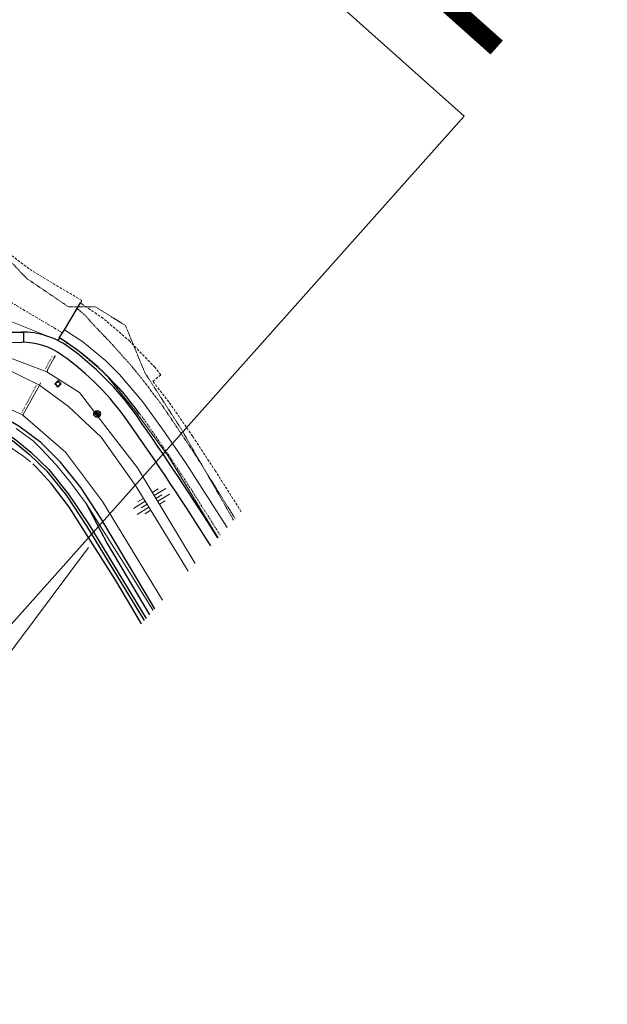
# Model space of a CAD drawing. Header units: metres. Extents: x 63969 to 66809, y 402115 to 403661.
# Tile 14 of 26: x 66590 to 66761, y 402186 to 402473. Entities that reach past the tile are written whole.
import ezdxf
from ezdxf.enums import TextEntityAlignment as Align

# ---------------------------------------------------------------- set-up
doc = ezdxf.new("R2010")
doc.units = ezdxf.units.M
for name, pattern in [('BORDER', [1.75, 0.5, -0.25, 0.5, -0.25, 0, -0.25]), ('DASHDOT', [1, 0.5, -0.25, 0, -0.25]), ('DOT', [0.25, 0, -0.25]), ('HIDDEN', [0.375, 0.25, -0.125])]:
    doc.linetypes.add(name, pattern=pattern)
doc.layers.get('0').update_dxf_attribs({"linetype": 'CONTINUOUS'})
for name, color, linetype in [('0 @ 0.5', 7, 'CONTINUOUS'), ('0 @ 1', 7, 'CONTINUOUS'), ('BS-GLOOIING', 253, 'CONTINUOUS'), ('BS-INSTEEK-SLOOT-KPN', 253, 'CONTINUOUS'), ('BS-ONDERHOUDSSTROOK', 253, 'CONTINUOUS'), ('BS-OVERIG-KPN', 253, 'CONTINUOUS'), ('BS-SCHEIDINGSLIJN-TALUDBEKLEDING', 253, 'CONTINUOUS'), ('BS-VLAKAFSLUITING', 253, 'CONTINUOUS'), ('BS-WATERLIJN-KPN', 253, 'CONTINUOUS')]:
    doc.layers.add(name, color=color, linetype=linetype)
for name, color, linetype, lineweight in [('BS-BETONBAND', 253, 'BORDER', 0), ('BS-DIJKPAAL', 2, 'CONTINUOUS', 25), ('BS-HOOGTELIJN', 253, 'CONTINUOUS', 0), ('BS-KANT-VERHARDING', 253, 'CONTINUOUS', 0), ('BS-KRUINLIJN', 253, 'CONTINUOUS', 0), ('BS-OVERIGE-LIJNEN', 253, 'CONTINUOUS', 0), ('BS-PERKOENRIJ', 203, 'DOT', 5), ('BS-PERKOENRIJ-MET-BETONBAND', 213, 'DASHDOT', 0), ('BS-RASTER', 253, 'RASTER', 0), ('BS-SYMBOOL-TALUD', 253, 'CONTINUOUS', 0), ('BS-TEENLIJN', 253, 'CONTINUOUS', 0), ('BS-TEENSCHOT-GECONSTRUEERD', 11, 'HIDDEN', 13), ('BS-TUSSENBERM', 253, 'CONTINUOUS', 0), ('BS-ZANDLIJN', 2, 'HIDDEN', 20), ('TL-3.5mm Tekst', 3, 'CONTINUOUS', 35)]:
    doc.layers.add(name, color=color, linetype=linetype, lineweight=lineweight)
doc.layers.add('TO-Viewport', color=152, linetype='CONTINUOUS', plot=False)
doc.styles.add('StagCAD', font='StagCAD.ttf')
doc.linetypes.add('RASTER', pattern='A,3,-2,[200,RASTER,S=0.75,R=0,X=0,Y=0],-2,3', length=10)

# ---------------------------------------------------------------- blocks, each defined once
blk = doc.blocks.new('S03')
at = {"color": 0}
for p, q in [((-2.01, 0), (-2.01, -2.01)), ((-1, 0), (-1, -4.01)), ((0, 0), (0, -2.01)), ((1, 0), (1, -4.01)), ((2.01, 0), (2.01, -2.01))]:
    blk.add_line(p, q, dxfattribs=at)
blk = doc.blocks.new('Dijkpaal')
at = {"layer": 'BS-DIJKPAAL'}
h = blk.add_hatch(color=256, dxfattribs=at)
h.paths.add_polyline_path([(0, 0), (0, 1, 0.414214), (-1, 0)])
h.paths.add_polyline_path([(1, 0), (0, 0), (0, -1, 0.414214)])
for p, q in [((-1, 0), (1, 0)), ((0, -1), (0, 1))]:
    blk.add_line(p, q, dxfattribs=at)
blk.add_circle((0, 0), 1, dxfattribs=at)
blk = doc.blocks.new('*U56')
at = {"layer": '0 @ 0.5', "xscale": 0.5, "yscale": 0.5, "zscale": 0.5}
blk.add_blockref('Dijkpaal', (66612.755, 402357.983), dxfattribs=at)
at = {"layer": '0 @ 1'}
blk.add_blockref('Dijkpaal', (66612.755, 402357.983), dxfattribs=at)

msp = doc.modelspace()

# ---------------------------------------------------------------- linework, layer by layer
at = {"layer": 'BS-BETONBAND'}
msp.add_lwpolyline([(66648.65, 402322.59), (66639.81, 402336.53), (66633.28, 402346.46), (66626.52, 402356.24), (66622, 402362.04), (66620.67, 402363.74), (66616.09, 402368.51), (66614.14, 402370.54), (66607.32, 402376.36), (66601.73, 402380.16)], dxfattribs=at)
at = {"layer": 'BS-GLOOIING'}
msp.add_lwpolyline([(66601.75, 402380.18), (66601.25, 402379.37)], dxfattribs=at)
msp.add_arc((66555.44, 402307.89), 85.85, 35.715, 57.36, dxfattribs=at)
at = {"layer": 'BS-HOOGTELIJN'}
msp.add_polyline3d([(66650.67, 402324.85, 0), (66638.52, 402343.77, 0), (66631.85, 402353.53, 0), (66625.96, 402361.62, 0), (66619.26, 402369.44, 0), (66615.18, 402373.5, 0), (66608.55, 402379, 0), (66603.23, 402382.51, 0)], dxfattribs=at)
at = {"layer": 'BS-INSTEEK-SLOOT-KPN'}
for points in [[(66625.7, 402296.84, 0), (66618.17, 402309.45, 0), (66610.23, 402322, 0), (66604.74, 402330.74, 0), (66599.45, 402337.61, 0), (66595.14, 402342.25, 0), (66593.98, 402343.4, 0)], [(66609.56, 402331.9, 0), (66615.66, 402320.24, 0), (66628, 402299.42, 0)]]:
    msp.add_polyline3d(points, dxfattribs=at)
at = {"layer": 'BS-KANT-VERHARDING'}
msp.add_line((66529.53, 402210.99), (66610.22, 402319.04), dxfattribs=at)
at = {"layer": 'BS-KRUINLIJN', "flags": 128}
for points in [[(66639.33, 402312.13), (66624.15, 402336.79), (66613.92, 402351.24), (66604.44, 402360.15), (66595.94, 402366.35), (66579.26, 402374.47), (66559.79, 402378.67)], [(66641.32, 402314.37), (66624.51, 402342.22), (66615.9, 402353.48), (66607.58, 402364.25), (66598.13, 402370.28), (66580.76, 402376.76), (66571.96, 402378.74)]]:
    msp.add_lwpolyline(points, dxfattribs=at)
at = {"layer": 'BS-ONDERHOUDSSTROOK'}
for p, q in [((66591.24, 402381.84), (66591.25, 402378.84)), ((66544.47, 402378.59), (66590.79, 402378.84))]:
    msp.add_line(p, q, dxfattribs=at)
msp.add_lwpolyline([(66586.76, 402381.82), (66591.24, 402381.84)], dxfattribs=at)
for centre, radius, start, end in [((66590.9, 402358.84), 23, 54.5729, 90.3002), ((66590.9, 402358.84), 20, 54.5729, 90.3002), ((66555.54, 402309.13), 84, 35.0611, 54.5729), ((66555.54, 402309.13), 81, 35.0611, 54.5729), ((65920.35, 401863.36), 860, 32.21443, 35.06109), ((65920.35, 401863.36), 857, 32.15665, 35.06109)]:
    msp.add_arc(centre, radius, start, end, dxfattribs=at)
at = {"layer": 'BS-OVERIG-KPN'}
msp.add_polyline3d([(66629.58, 402301.2, 0), (66622.48, 402313.07, 0), (66613.86, 402327.58, 0), (66607.96, 402336.5, 0), (66602.1, 402343.92, 0), (66596.36, 402349.64, 0), (66589.96, 402354.42, 0), (66583.15, 402358.3, 0), (66574.27, 402362.12, 0), (66564.55, 402364.81, 0), (66553.99, 402366.16, 0)], dxfattribs=at)
at = {"layer": 'BS-OVERIGE-LIJNEN'}
for points in [[(66601.34, 402365.77), (66602.3, 402366.72), (66601.36, 402367.68), (66600.39, 402366.74)], [(66601.34, 402365.98), (66602.09, 402366.72), (66601.36, 402367.47), (66600.61, 402366.74)]]:
    msp.add_lwpolyline(points, close=True, dxfattribs=at)
at = {"layer": 'BS-PERKOENRIJ'}
for points in [[(66599.63, 402374.67), (66597.74, 402371.23)], [(66595, 402366.25), (66590.78, 402358.29)]]:
    msp.add_lwpolyline(points, dxfattribs=at)
at = {"layer": 'BS-PERKOENRIJ-MET-BETONBAND', "ltscale": 2}
msp.add_polyline3d([(66602.65, 402381.59, 0), (66587.83, 402390.4, 0), (66586.99, 402391, 0), (66585.9, 402392.02, 0), (66530.34, 402444.7, 0), (66528.06, 402446.83, 0), (66528.33, 402447.19, 0), (66525.09, 402450.02, 0), (66521.24, 402452.27, 0), (66515.95, 402451.58, 0), (66512.58, 402448.05, 0), (66512.04, 402443.24, 0), (66514.8, 402438.82, 0), (66520.55, 402433.88, 0)], dxfattribs=at)
at = {"layer": 'BS-RASTER', "flags": 128}
for points in [[(66598.22, 402370.67), (66600.25, 402374.33)], [(66596.25, 402367.02), (66595.94, 402366.35), (66591.11, 402357.57)], [(66593.36, 402344.02), (66591.4, 402345.6), (66585.89, 402349.35), (66580.32, 402352.21), (66573.12, 402355.55), (66567.97, 402357.21), (66560.55, 402358.67), (66555.94, 402359.36), (66549.12, 402359.63), (66543.33, 402359.21), (66537, 402358.26), (66530.5, 402356.62), (66525, 402354.56), (66519.7, 402351.94), (66514.16, 402348.25), (66509.89, 402345.22), (66505.4, 402341.2), (66501.86, 402337.76), (66497.63, 402333.53), (66491.51, 402326.79), (66482.41, 402315.82), (66475.34, 402307.41), (66463.32, 402294.09), (66449.44, 402278.4), (66439.52, 402266.92), (66437.39, 402264.45), (66435.23, 402261.82), (66433.53, 402259.56), (66432.4, 402257.88), (66422.44, 402245.45), (66415.31, 402235.66)], [(66589.16, 402353.71), (66594.08, 402350.17), (66596.32, 402347.93), (66600.93, 402343.02), (66605.08, 402337.9), (66609.56, 402331.9), (66614.17, 402324.56), (66621.77, 402312.4), (66629.11, 402300.67)]]:
    msp.add_lwpolyline(points, dxfattribs=at)
at = {"layer": 'BS-SCHEIDINGSLIJN-TALUDBEKLEDING'}
msp.add_lwpolyline([(66601.73, 402380.16), (66603.23, 402382.51), (66606.93, 402388.71), (66607.88, 402390.31)], dxfattribs=at)
at = {"layer": 'BS-TEENLIJN', "flags": 128}
msp.add_lwpolyline([(66516.48, 402361.43), (66534.16, 402367.57), (66554.15, 402368.99), (66576.36, 402364.67), (66591.11, 402357.57), (66603.56, 402346.78), (66614.35, 402332.43), (66631.82, 402303.71)], dxfattribs=at)
at = {"layer": 'BS-TEENSCHOT-GECONSTRUEERD', "ltscale": 3}
for p, q in [((66593.83, 402399.63), (66581.76, 402408.65)), ((66608.3, 402391.02), (66593.83, 402399.63)), ((66607.88, 402390.31), (66608.3, 402391.02)), ((66608.39, 402389.96), (66607.88, 402390.31)), ((66614.52, 402385.8), (66608.39, 402389.96)), ((66622.28, 402379.17), (66614.52, 402385.8)), ((66629.63, 402371.51), (66622.28, 402379.17)), ((66631.34, 402369.33), (66629.63, 402371.51)), ((66628.97, 402367.49), (66631.34, 402369.33)), ((66633.66, 402361.48), (66628.97, 402367.49)), ((66640.62, 402351.41), (66633.66, 402361.48)), ((66647.24, 402341.33), (66640.62, 402351.41)), ((66654.77, 402329.46), (66647.24, 402341.33))]:
    msp.add_line(p, q, dxfattribs=at)
at = {"layer": 'BS-TUSSENBERM', "flags": 128}
msp.add_lwpolyline([(66569.82, 402385.81), (66576.65, 402388.4), (66518.87, 402444.41), (66518.75, 402445.09), (66519.08, 402445.64), (66519.79, 402445.8), (66520.8, 402445.29), (66575.4, 402393.84), (66581.38, 402388.62), (66585.9, 402385.61), (66601.04, 402379.52)], dxfattribs=at)
at = {"layer": 'BS-TUSSENBERM'}
msp.add_lwpolyline([(66616.09, 402368.51), (66623.67, 402359.04), (66633.4, 402345.89), (66648.03, 402321.9)], dxfattribs=at)
at = {"layer": 'BS-VLAKAFSLUITING'}
for points in [[(66600.25, 402374.33, 0), (66600.62, 402375.01, 0)], [(66598.22, 402370.67, 0), (66598.13, 402370.28, 0)]]:
    msp.add_polyline3d(points, dxfattribs=at)
at = {"layer": 'BS-WATERLIJN-KPN'}
for points in [[(66550.06, 402362.41, 0), (66555.45, 402362.21, 0), (66561.49, 402361.72, 0), (66568.04, 402360.2, 0), (66574.42, 402358.09, 0), (66581.42, 402354.98, 0), (66588.54, 402350.82, 0), (66593.46, 402346.83, 0), (66598.66, 402341.8, 0), (66604.43, 402334.62, 0), (66610.43, 402325.61, 0), (66627.03, 402298.34, 0)], [(66549.75, 402361.54, 0), (66555.4, 402361.43, 0), (66561.37, 402360.95, 0), (66567.83, 402359.45, 0), (66574.13, 402357.36, 0), (66581.07, 402354.28, 0), (66588.1, 402350.18, 0), (66592.95, 402346.25, 0), (66598.08, 402341.27, 0), (66603.8, 402334.16, 0), (66609.77, 402325.19, 0), (66620.86, 402306.98, 0), (66626.5, 402297.74, 0)]]:
    msp.add_polyline3d(points, dxfattribs=at)
at = {"layer": 'BS-ZANDLIJN'}
for points in [[(66581.76, 402408.65, 0), (66591.01, 402398.69, 0), (66592.47, 402397.29, 0), (66604.44, 402389.15, 0)], [(66604.44, 402389.15, 0), (66612.19, 402389.22, 0), (66621, 402383.75, 0), (66626.66, 402370.01, 0), (66637.33, 402353.47, 0), (66652.55, 402326.96, 0)], [(66625.9, 402368.1, 0), (66622.04, 402372.77, 0), (66616.74, 402378.69, 0), (66611.73, 402383.91, 0), (66609.21, 402386.73, 0), (66606.93, 402388.71, 0)], [(66652.99, 402327.45, 0), (66642.12, 402344.9, 0), (66637.33, 402352.14, 0), (66631.56, 402360.67, 0), (66625.9, 402368.1, 0)]]:
    msp.add_polyline3d(points, dxfattribs=at)
at = {"layer": 'TO-Viewport'}
msp.add_lwpolyline([(66488.99, 402185.9), (66719.78, 402444.79), (66209.3, 402899.86), (66053.35, 402883.07), (66018.76, 402844.27), (66064.14, 402564.64)], close=True, dxfattribs=at)

# ---------------------------------------------------------------- block references
msp.add_blockref('*U56', (0, 0))
at = {"layer": 'BS-SYMBOOL-TALUD'}
for p, rotation in [((66629.86, 402333.35), 121.121691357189), ((66627.31, 402331.65), 301.6129130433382)]:
    msp.add_blockref('S03', p, dxfattribs=dict(at, rotation=rotation))

# ---------------------------------------------------------------- texts
at = {"layer": 'TL-3.5mm Tekst', "style": 'StagCAD', "width": 0.96}
msp.add_text('ZLRW-2014-01102 ', height=50, rotation=318.2837, dxfattribs=at).set_placement((66549.41, 402654.94), align=Align.MIDDLE)

doc.saveas('drawing.dxf')
